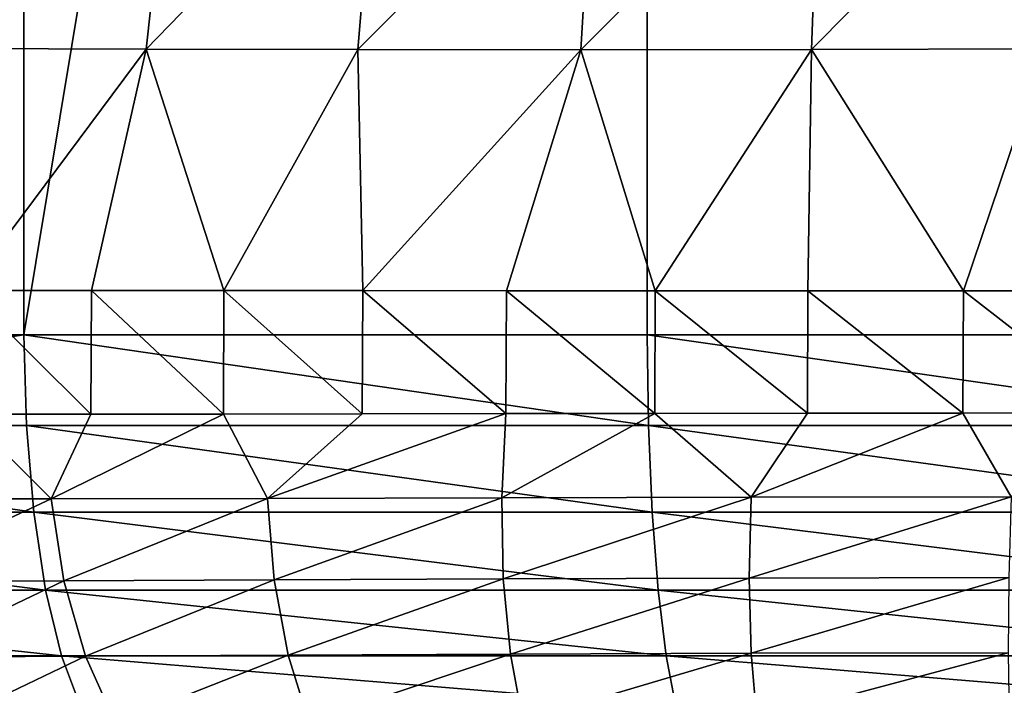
# Model space of a CAD drawing. Header units: metres. Extents: x -105 to 105, y -71 to 59.
# Tile 25 of 117: x -5.74 to -1.26, y -68.02 to -65. Entities that reach past the tile are written whole.
import ezdxf

# ---------------------------------------------------------------- set-up
doc = ezdxf.new("R2010")
doc.units = ezdxf.units.M
doc.layers.add('solid_WAMAS_150_SW0001', color=7, linetype='CONTINUOUS')

msp = doc.modelspace()

# ---------------------------------------------------------------- linework, layer by layer
at = {"layer": 'solid_WAMAS_150_SW0001'}
for points in [[(-5.719867, -49.349998, 16.027412), (-8.466865, -49.349998, 15.134859), (-8.46252, -66.428413, 15.136579)], [(-5.719867, -49.349998, 16.027412), (-8.46252, -66.428413, 15.136579), (-5.716904, -66.428406, 16.028173)], [(-2.882664, -49.349998, 16.568638), (-5.719867, -49.349998, 16.027412), (-5.716904, -66.428406, 16.028173)], [(-2.882664, -49.349998, 16.568638), (-5.716904, -66.428406, 16.028173), (-2.881144, -66.428413, 16.56883)], [(-2.882664, -49.349998, 16.568638), (-2.881144, -66.428413, 16.56883), (0, -66.428406, 16.75)], [(0, -49.349998, 16.75), (-2.882664, -49.349998, 16.568638), (0, -66.428406, 16.75)], [(-6.050375, -65.126892, -89.3908), (-5.905407, -64.038254, -89.214844), (-5.041434, -64.042297, -89.888687)], [(-5.160553, -65.1297, -90.082176), (-6.050375, -65.126892, -89.3908), (-5.041434, -64.042297, -89.888687)], [(-5.160553, -65.1297, -90.082176), (-5.041434, -64.042297, -89.888687), (-4.106609, -64.045082, -90.449883)], [(-4.198547, -65.131714, -90.657288), (-5.160553, -65.1297, -90.082176), (-4.106609, -64.045082, -90.449883)], [(-4.198547, -65.131714, -90.657288), (-4.106609, -64.045082, -90.449883), (-3.118652, -64.045662, -90.888824)], [(-3.183692, -65.132347, -91.106483), (-4.198547, -65.131714, -90.657288), (-3.118652, -64.045662, -90.888824)], [(-3.183692, -65.132347, -91.106483), (-3.118652, -64.045662, -90.888824), (-2.095004, -64.043724, -91.1996)], [(-2.134981, -65.131386, -91.424057), (-3.183692, -65.132347, -91.106483), (-2.095004, -64.043724, -91.1996)], [(-2.134981, -65.131386, -91.424057), (-2.095004, -64.043724, -91.1996), (-1.05294, -64.04007, -91.383713)], [(-1.070941, -65.129143, -91.612099), (-2.134981, -65.131386, -91.424057), (-1.05294, -64.04007, -91.383713)], [(-5.980226, -66.227119, -89.549881), (-6.050375, -65.126892, -89.3908), (-5.160553, -65.1297, -90.082176)], [(-5.410221, -66.227432, -89.998444), (-5.980226, -66.227119, -89.549881), (-5.160553, -65.1297, -90.082176)], [(-4.807065, -66.227722, -90.400459), (-5.410221, -66.227432, -89.998444), (-5.160553, -65.1297, -90.082176)], [(-4.807065, -66.227722, -90.400459), (-5.160553, -65.1297, -90.082176), (-4.198547, -65.131714, -90.657288)], [(-4.17603, -66.227997, -90.752777), (-4.807065, -66.227722, -90.400459), (-4.198547, -65.131714, -90.657288)], [(-4.17603, -66.227997, -90.752777), (-4.198547, -65.131714, -90.657288), (-3.183692, -65.132347, -91.106483)], [(-3.521179, -66.228241, -91.053688), (-4.17603, -66.227997, -90.752777), (-3.183692, -65.132347, -91.106483)], [(-2.845226, -66.228455, -91.302277), (-3.521179, -66.228241, -91.053688), (-3.183692, -65.132347, -91.106483)], [(-2.845226, -66.228455, -91.302277), (-3.183692, -65.132347, -91.106483), (-2.134981, -65.131386, -91.424057)], [(-2.151157, -66.228645, -91.497406), (-2.845226, -66.228455, -91.302277), (-2.134981, -65.131386, -91.424057)], [(-1.443618, -66.228798, -91.637642), (-2.151157, -66.228645, -91.497406), (-2.134981, -65.131386, -91.424057)], [(-1.443618, -66.228798, -91.637642), (-2.134981, -65.131386, -91.424057), (-1.070941, -65.129143, -91.612099)], [(-0.727968, -66.22892, -91.721954), (-1.443618, -66.228798, -91.637642), (-1.070941, -65.129143, -91.612099)], [(-5.981421, -66.789185, -89.548859), (-5.980226, -66.227119, -89.549881), (-5.411962, -66.790092, -89.997185)], [(-5.411962, -66.790092, -89.997185), (-5.980226, -66.227119, -89.549881), (-5.410221, -66.227432, -89.998444)], [(-5.411962, -66.790092, -89.997185), (-5.410221, -66.227432, -89.998444), (-4.809408, -66.789833, -90.399025)], [(-4.809408, -66.789833, -90.399025), (-5.410221, -66.227432, -89.998444), (-4.807065, -66.227722, -90.400459)], [(-4.809408, -66.789833, -90.399025), (-4.807065, -66.227722, -90.400459), (-4.178985, -66.788818, -90.751274)], [(-4.178985, -66.788818, -90.751274), (-4.807065, -66.227722, -90.400459), (-4.17603, -66.227997, -90.752777)], [(-4.178985, -66.788818, -90.751274), (-4.17603, -66.227997, -90.752777), (-3.524132, -66.787483, -91.052467)], [(-3.524132, -66.787483, -91.052467), (-4.17603, -66.227997, -90.752777), (-3.521179, -66.228241, -91.053688)], [(-3.524132, -66.787483, -91.052467), (-3.521179, -66.228241, -91.053688), (-2.847536, -66.786217, -91.301529)], [(-2.847536, -66.786217, -91.301529), (-3.521179, -66.228241, -91.053688), (-2.845226, -66.228455, -91.302277)], [(-2.847536, -66.786217, -91.301529), (-2.845226, -66.228455, -91.302277), (-2.153032, -66.785194, -91.496964)], [(-2.153032, -66.785194, -91.496964), (-2.845226, -66.228455, -91.302277), (-2.151157, -66.228645, -91.497406)], [(-2.153032, -66.785194, -91.496964), (-2.151157, -66.228645, -91.497406), (-1.445358, -66.784569, -91.637367)], [(-1.445358, -66.784569, -91.637367), (-2.151157, -66.228645, -91.497406), (-1.443618, -66.228798, -91.637642)], [(-1.445358, -66.784569, -91.637367), (-1.443618, -66.228798, -91.637642), (-0.72942, -66.78447, -91.72184)], [(-0.72942, -66.78447, -91.72184), (-1.443618, -66.228798, -91.637642), (-0.727968, -66.22892, -91.721954)], [(-5.716904, -66.428406, 16.028173), (-8.46252, -66.428413, 15.136579), (-8.445724, -66.841377, 15.094525)], [(-5.716904, -66.428406, 16.028173), (-8.445724, -66.841377, 15.094525), (-5.705509, -66.841393, 15.984365)], [(-5.716904, -66.428406, 16.028173), (-5.705509, -66.841393, 15.984365), (-2.875411, -66.8414, 16.523939)], [(-2.881144, -66.428413, 16.56883), (-5.716904, -66.428406, 16.028173), (-2.875411, -66.8414, 16.523939)], [(-2.881144, -66.428413, 16.56883), (-0.000015, -66.8414, 16.704748), (0, -66.428406, 16.75)], [(-2.881144, -66.428413, 16.56883), (-2.875411, -66.8414, 16.523939), (-0.000015, -66.8414, 16.704748)], [(-5.593318, -67.175476, -89.812119), (-6.481098, -67.174713, -89.032806), (-5.981421, -66.789185, -89.548859)], [(-5.593318, -67.175476, -89.812119), (-5.981421, -66.789185, -89.548859), (-5.411962, -66.790092, -89.997185)], [(-5.593318, -67.175476, -89.812119), (-5.411962, -66.790092, -89.997185), (-4.809408, -66.789833, -90.399025)], [(-4.609332, -67.173431, -90.472862), (-5.593318, -67.175476, -89.812119), (-4.809408, -66.789833, -90.399025)], [(-4.609332, -67.173431, -90.472862), (-4.809408, -66.789833, -90.399025), (-4.178985, -66.788818, -90.751274)], [(-4.609332, -67.173431, -90.472862), (-4.178985, -66.788818, -90.751274), (-3.524132, -66.787483, -91.052467)], [(-3.543199, -67.170067, -91.003235), (-4.609332, -67.173431, -90.472862), (-3.524132, -66.787483, -91.052467)], [(-3.543199, -67.170067, -91.003235), (-3.524132, -66.787483, -91.052467), (-2.847536, -66.786217, -91.301529)], [(-2.409498, -67.166977, -91.3918), (-3.543199, -67.170067, -91.003235), (-2.847536, -66.786217, -91.301529)], [(-2.409498, -67.166977, -91.3918), (-2.847536, -66.786217, -91.301529), (-2.153032, -66.785194, -91.496964)], [(-2.409498, -67.166977, -91.3918), (-2.153032, -66.785194, -91.496964), (-1.445358, -66.784569, -91.637367)], [(-1.225922, -67.165077, -91.630432), (-2.409498, -67.166977, -91.3918), (-1.445358, -66.784569, -91.637367)], [(-1.225922, -67.165077, -91.630432), (-1.445358, -66.784569, -91.637367), (-0.72942, -66.78447, -91.72184)], [(-5.672145, -67.235016, 15.854321), (-5.705509, -66.841393, 15.984365), (-8.445724, -66.841377, 15.094525)], [(-5.672145, -67.235016, 15.854321), (-8.445724, -66.841377, 15.094525), (-8.396323, -67.235001, 14.96969)], [(-2.858612, -67.235023, 16.390738), (-2.875411, -66.8414, 16.523939), (-5.705509, -66.841393, 15.984365)], [(-2.858612, -67.235023, 16.390738), (-5.705509, -66.841393, 15.984365), (-5.672145, -67.235016, 15.854321)], [(-0.000046, -67.235031, 16.570492), (-0.000015, -66.8414, 16.704748), (-2.875411, -66.8414, 16.523939)], [(-0.000046, -67.235031, 16.570492), (-2.875411, -66.8414, 16.523939), (-2.858612, -67.235023, 16.390738)], [(-6.395343, -67.548813, -88.953751), (-6.481098, -67.174713, -89.032806), (-5.593318, -67.175476, -89.812119)], [(-5.535499, -67.547157, -89.711525), (-6.395343, -67.548813, -88.953751), (-5.593318, -67.175476, -89.812119)], [(-5.535499, -67.547157, -89.711525), (-5.593318, -67.175476, -89.812119), (-4.609332, -67.173431, -90.472862)], [(-4.579138, -67.543694, -90.358444), (-5.535499, -67.547157, -89.711525), (-4.609332, -67.173431, -90.472862)], [(-4.579138, -67.543694, -90.358444), (-4.609332, -67.173431, -90.472862), (-3.543199, -67.170067, -91.003235)], [(-3.536202, -67.539406, -90.882874), (-4.579138, -67.543694, -90.358444), (-3.543199, -67.170067, -91.003235)], [(-3.536202, -67.539406, -90.882874), (-3.543199, -67.170067, -91.003235), (-2.409498, -67.166977, -91.3918)], [(-2.417413, -67.535683, -91.272758), (-3.536202, -67.539406, -90.882874), (-2.409498, -67.166977, -91.3918)], [(-2.417413, -67.535683, -91.272758), (-2.409498, -67.166977, -91.3918), (-1.225922, -67.165077, -91.630432)], [(-1.237287, -67.533371, -91.515923), (-2.417413, -67.535683, -91.272758), (-1.225922, -67.165077, -91.630432)], [(-8.396323, -67.235001, 14.96969), (-8.316584, -67.589989, 14.768213), (-5.618286, -67.590004, 15.644439)], [(-5.672145, -67.235016, 15.854321), (-8.396323, -67.235001, 14.96969), (-5.618286, -67.590004, 15.644439)], [(-5.672145, -67.235016, 15.854321), (-5.618286, -67.590004, 15.644439), (-2.831482, -67.590012, 16.17576)], [(-2.858612, -67.235023, 16.390738), (-5.672145, -67.235016, 15.854321), (-2.831482, -67.590012, 16.17576)], [(-2.858612, -67.235023, 16.390738), (-2.831482, -67.590012, 16.17576), (-0.000072, -67.590012, 16.353809)], [(-0.000046, -67.235031, 16.570492), (-2.858612, -67.235023, 16.390738), (-0.000072, -67.590012, 16.353809)], [(-4.515448, -67.886528, -90.184486), (-4.579138, -67.543694, -90.358444), (-3.536202, -67.539406, -90.882874)], [(-3.503579, -67.881599, -90.69931), (-4.515448, -67.886528, -90.184486), (-3.536202, -67.539406, -90.882874)], [(-3.503579, -67.881599, -90.69931), (-3.536202, -67.539406, -90.882874), (-2.417413, -67.535683, -91.272758)], [(-2.408031, -67.87748, -91.088226), (-3.503579, -67.881599, -90.69931), (-2.417413, -67.535683, -91.272758)], [(-2.408031, -67.87748, -91.088226), (-2.417413, -67.535683, -91.272758), (-1.237287, -67.533371, -91.515923)], [(-1.239931, -67.874947, -91.334885), (-2.408031, -67.87748, -91.088226), (-1.237287, -67.533371, -91.515923)], [(-6.26141, -67.894768, -88.825676), (-6.395343, -67.548813, -88.953751), (-5.535499, -67.547157, -89.711525)], [(-5.436683, -67.891129, -89.55619), (-6.26141, -67.894768, -88.825676), (-5.535499, -67.547157, -89.711525)], [(-5.436683, -67.891129, -89.55619), (-5.535499, -67.547157, -89.711525), (-4.579138, -67.543694, -90.358444)], [(-4.515448, -67.886528, -90.184486), (-5.436683, -67.891129, -89.55619), (-4.579138, -67.543694, -90.358444)], [(-8.316584, -67.589989, 14.768213), (-8.210323, -67.889328, 14.499749), (-5.546504, -67.889343, 15.364776)], [(-5.618286, -67.590004, 15.644439), (-8.316584, -67.589989, 14.768213), (-5.546504, -67.889343, 15.364776)], [(-5.618286, -67.590004, 15.644439), (-5.546504, -67.889343, 15.364776), (-2.79531, -67.889351, 15.889307)], [(-2.831482, -67.590012, 16.17576), (-5.618286, -67.590004, 15.644439), (-2.79531, -67.889351, 15.889307)], [(-2.831482, -67.590012, 16.17576), (-2.79531, -67.889351, 15.889307), (-0.000081, -67.889351, 16.065081)], [(-0.000072, -67.590012, 16.353809), (-2.831482, -67.590012, 16.17576), (-0.000081, -67.889351, 16.065081)], [(-8.210323, -67.889328, 14.499749), (-8.082631, -68.118675, 14.177162), (-5.460234, -68.118683, 15.028732)], [(-5.546504, -67.889343, 15.364776), (-8.210323, -67.889328, 14.499749), (-5.460234, -68.118683, 15.028732)], [(-6.08282, -68.199974, -88.655869), (-6.26141, -67.894768, -88.825676), (-5.436683, -67.891129, -89.55619)], [(-5.299986, -68.195091, -89.35434), (-6.08282, -68.199974, -88.655869), (-5.436683, -67.891129, -89.55619)], [(-5.546504, -67.889343, 15.364776), (-5.460234, -68.118683, 15.028732), (-2.751822, -68.11869, 15.545102)], [(-2.79531, -67.889351, 15.889307), (-5.546504, -67.889343, 15.364776), (-2.751822, -68.11869, 15.545102)], [(-5.299986, -68.195091, -89.35434), (-5.436683, -67.891129, -89.55619), (-4.515448, -67.886528, -90.184486)], [(-4.421013, -68.18972, -89.959877), (-5.299986, -68.195091, -89.35434), (-4.515448, -67.886528, -90.184486)], [(-4.421013, -68.18972, -89.959877), (-4.515448, -67.886528, -90.184486), (-3.503579, -67.881599, -90.69931)], [(-3.447672, -68.184334, -90.461678), (-4.421013, -68.18972, -89.959877), (-3.503579, -67.881599, -90.69931)], [(-3.447672, -68.184334, -90.461678), (-3.503579, -67.881599, -90.69931), (-2.408031, -67.87748, -91.088226)], [(-2.383037, -68.17984, -90.846992), (-3.447672, -68.184334, -90.461678), (-2.408031, -67.87748, -91.088226)], [(-2.79531, -67.889351, 15.889307), (-2.751822, -68.11869, 15.545102), (-0.00006, -68.118698, 15.71814)], [(-0.000081, -67.889351, 16.065081), (-2.79531, -67.889351, 15.889307), (-0.00006, -68.118698, 15.71814)], [(-2.383037, -68.17984, -90.846992), (-2.408031, -67.87748, -91.088226), (-1.239931, -67.874947, -91.334885)], [(-1.234744, -68.177071, -91.095261), (-2.383037, -68.17984, -90.846992), (-1.239931, -67.874947, -91.334885)]]:
    msp.add_3dface(points, dxfattribs=at)

doc.saveas('drawing.dxf')
